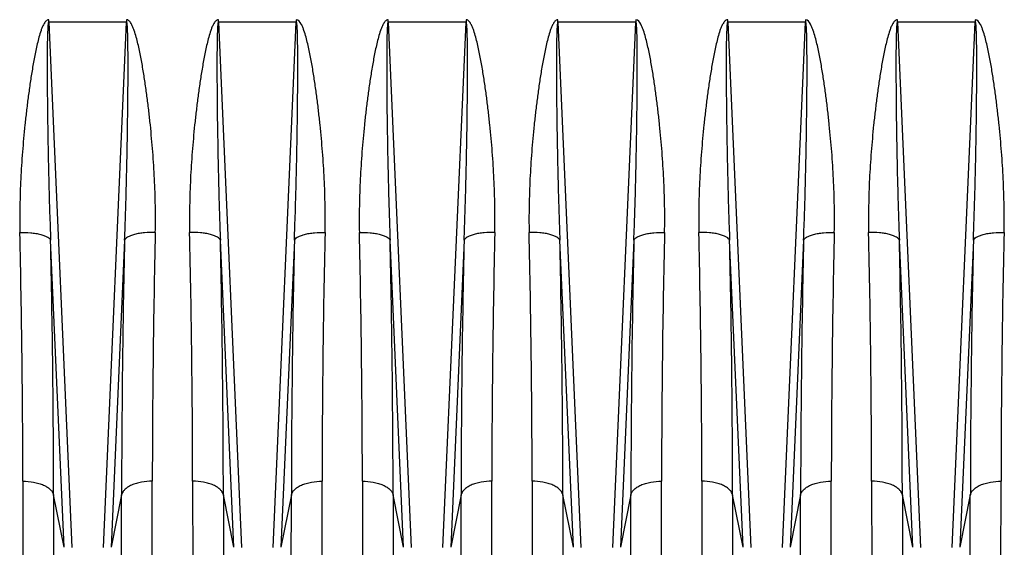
# Model space of a CAD drawing. Extents: x -1529 to 1181, y 8 to 1701.
# Tile 27 of 74: x -640 to -513, y 814 to 882. Entities that reach past the tile are written whole.
import ezdxf

# ---------------------------------------------------------------- set-up
doc = ezdxf.new("R2010")
doc.units = 0
doc.header["$LTSCALE"] = 65.395
doc.layers.get('0').update_dxf_attribs({"linetype": 'CONTINUOUS'})

msp = doc.modelspace()

# ---------------------------------------------------------------- linework, layer by layer
at = {"color": 2, "linetype": 'CONTINUOUS'}
for p, q in [((-636.61, 882.03), (-636.61, 882.33)), ((-626.53, 882.03), (-636.61, 882.03)), ((-626.53, 882.33), (-626.53, 882.03)), ((-614.61, 882.03), (-614.61, 882.33)), ((-604.53, 882.03), (-614.61, 882.03)), ((-604.53, 882.33), (-604.53, 882.03)), ((-592.61, 882.03), (-592.61, 882.33)), ((-582.53, 882.03), (-592.61, 882.03)), ((-582.53, 882.33), (-582.53, 882.03)), ((-570.61, 882.03), (-570.61, 882.33)), ((-560.53, 882.03), (-570.61, 882.03)), ((-560.53, 882.33), (-560.53, 882.03)), ((-548.61, 882.03), (-548.61, 882.33)), ((-538.53, 882.03), (-548.61, 882.03)), ((-538.53, 882.33), (-538.53, 882.03)), ((-526.61, 882.03), (-526.61, 882.33)), ((-516.53, 882.03), (-526.61, 882.03)), ((-516.53, 882.33), (-516.53, 882.03)), ((-639.96, 822.53), (-639.91, 745.63)), ((-623.23, 745.63), (-623.19, 822.53)), ((-617.96, 822.53), (-617.91, 745.63)), ((-601.23, 745.63), (-601.19, 822.53)), ((-595.96, 822.53), (-595.91, 745.63)), ((-579.23, 745.63), (-579.19, 822.53)), ((-573.96, 822.53), (-573.91, 745.63)), ((-557.23, 745.63), (-557.19, 822.53)), ((-551.96, 822.53), (-551.91, 745.63)), ((-535.23, 745.63), (-535.19, 822.53)), ((-529.96, 822.53), (-529.91, 745.63)), ((-513.23, 745.63), (-513.19, 822.53))]:
    msp.add_line(p, q, dxfattribs=at)
at = {"color": 9, "linetype": 'CONTINUOUS'}
for p, q in [((-636.61, 882.03), (-633.63, 813.94)), ((-629.52, 813.94), (-626.53, 882.03)), ((-614.61, 882.03), (-611.63, 813.94)), ((-607.52, 813.94), (-604.53, 882.03)), ((-592.61, 882.03), (-589.63, 813.94)), ((-585.52, 813.94), (-582.53, 882.03)), ((-570.61, 882.03), (-567.63, 813.94)), ((-563.52, 813.94), (-560.53, 882.03)), ((-548.61, 882.03), (-545.63, 813.94)), ((-541.52, 813.94), (-538.53, 882.03)), ((-526.61, 882.03), (-523.63, 813.94)), ((-519.52, 813.94), (-516.53, 882.03)), ((-634.62, 813.96), (-636.37, 853.74)), ((-626.78, 853.74), (-628.52, 813.96)), ((-612.62, 813.96), (-614.37, 853.74)), ((-604.78, 853.74), (-606.52, 813.96)), ((-590.62, 813.96), (-592.37, 853.74)), ((-582.78, 853.74), (-584.52, 813.96)), ((-568.62, 813.96), (-570.37, 853.74)), ((-560.78, 853.74), (-562.52, 813.96)), ((-546.62, 813.96), (-548.37, 853.74)), ((-538.78, 853.74), (-540.52, 813.96)), ((-524.62, 813.96), (-526.37, 853.74)), ((-516.78, 853.74), (-518.52, 813.96)), ((-634.62, 813.96), (-635.98, 820.74)), ((-635.98, 820.74), (-635.93, 742.21)), ((-627.17, 820.74), (-628.52, 813.96)), ((-627.21, 742.21), (-627.17, 820.74)), ((-612.62, 813.96), (-613.98, 820.74)), ((-613.98, 820.74), (-613.93, 742.21)), ((-605.17, 820.74), (-606.52, 813.96)), ((-605.21, 742.21), (-605.17, 820.74)), ((-590.62, 813.96), (-591.98, 820.74)), ((-591.98, 820.74), (-591.93, 742.21)), ((-583.17, 820.74), (-584.52, 813.96)), ((-583.21, 742.21), (-583.17, 820.74)), ((-568.62, 813.96), (-569.98, 820.74)), ((-569.98, 820.74), (-569.93, 742.21)), ((-561.17, 820.74), (-562.52, 813.96)), ((-561.21, 742.21), (-561.17, 820.74)), ((-547.98, 820.74), (-547.93, 742.21)), ((-546.62, 813.96), (-547.98, 820.74)), ((-539.17, 820.74), (-540.52, 813.96)), ((-539.21, 742.21), (-539.17, 820.74)), ((-524.62, 813.96), (-525.98, 820.74)), ((-525.98, 820.74), (-525.93, 742.21)), ((-517.17, 820.74), (-518.52, 813.96)), ((-517.21, 742.21), (-517.17, 820.74))]:
    msp.add_line(p, q, dxfattribs=at)
at = {"color": 2, "linetype": 'CONTINUOUS'}
for centre, radius, start, end in [((-2143.26, 820.44), 1503.3, 0.07953, 1.30838), ((812.58, 821.26), 1435.77, 178.66271, 179.94937), ((-2121.26, 820.44), 1503.3, 0.07953, 1.30838), ((834.58, 821.26), 1435.77, 178.66271, 179.94937), ((-2099.26, 820.44), 1503.3, 0.07953, 1.30838), ((856.58, 821.26), 1435.77, 178.66271, 179.94937), ((-2077.26, 820.44), 1503.3, 0.07953, 1.30838), ((878.58, 821.26), 1435.77, 178.66271, 179.94937), ((-2055.26, 820.44), 1503.3, 0.07953, 1.30838), ((900.58, 821.26), 1435.77, 178.66271, 179.94937), ((-2033.26, 820.44), 1503.3, 0.07953, 1.30838), ((922.58, 821.26), 1435.77, 178.66271, 179.94937)]:
    msp.add_arc(centre, radius, start, end, dxfattribs=at)
at = {"color": 9, "linetype": 'CONTINUOUS'}
for centre, radius, start, end in [((-2209.54, 818.62), 1573.56, 0.07721, 1.27881), ((875.84, 819.46), 1503.01, 178.69298, 179.95099), ((-2116.98, 819.46), 1503, 0.049, 1.30702), ((968.39, 818.62), 1573.56, 178.72119, 179.9228), ((-2165.54, 818.62), 1573.56, 0.07721, 1.27881), ((919.84, 819.46), 1503.01, 178.69298, 179.95099), ((-2072.98, 819.46), 1503, 0.049, 1.30702), ((1012.39, 818.62), 1573.56, 178.72119, 179.9228), ((-2050.98, 819.46), 1503, 0.049, 1.30702), ((1034.39, 818.62), 1573.56, 178.72119, 179.9228), ((-2028.98, 819.46), 1503, 0.049, 1.30702), ((1056.39, 818.62), 1573.56, 178.72119, 179.9228)]:
    msp.add_arc(centre, radius, start, end, dxfattribs=at)
at = {"color": 2, "linetype": 'CONTINUOUS'}
for points, knots in [([(-636.61, 882.33), (-636.69, 882.33), (-636.84, 882.28), (-637.01, 882.13), (-637.14, 881.95), (-637.3, 881.69), (-637.46, 881.35), (-637.67, 880.8), (-637.88, 880.08), (-638.1, 879.22), (-638.29, 878.34), (-638.52, 877.18), (-638.78, 875.72), (-639.05, 873.96), (-639.29, 872.2), (-639.51, 870.45), (-639.77, 868.11), (-640.03, 865.2), (-640.26, 861.7), (-640.37, 858.23), (-640.38, 855.92), (-640.35, 854.77)], [0, 0, 0, 0, 0.00794, 0.01591, 0.023876, 0.031835, 0.04773, 0.063615, 0.09535, 0.127055, 0.15873, 0.190374, 0.253568, 0.316636, 0.379571, 0.442365, 0.505012, 0.629832, 0.753974, 0.877379, 1, 1, 1, 1]), ([(-622.8, 854.77), (-622.77, 855.92), (-622.77, 858.23), (-622.89, 861.7), (-623.11, 865.2), (-623.38, 868.11), (-623.63, 870.45), (-623.85, 872.2), (-624.09, 873.96), (-624.36, 875.72), (-624.62, 877.18), (-624.85, 878.34), (-625.04, 879.22), (-625.26, 880.08), (-625.48, 880.8), (-625.69, 881.35), (-625.85, 881.69), (-626, 881.95), (-626.14, 882.13), (-626.28, 882.25), (-626.42, 882.32), (-626.49, 882.33), (-626.53, 882.33)], [0, 0, 0, 0, 0.122612, 0.246008, 0.37014, 0.49495, 0.557592, 0.620382, 0.683312, 0.746374, 0.809564, 0.841206, 0.872878, 0.90458, 0.936313, 0.952197, 0.968091, 0.976049, 0.984013, 0.991983, 0.995994, 1, 1, 1, 1]), ([(-614.61, 882.33), (-614.69, 882.33), (-614.84, 882.28), (-615.01, 882.13), (-615.14, 881.95), (-615.3, 881.69), (-615.46, 881.35), (-615.67, 880.8), (-615.88, 880.08), (-616.1, 879.22), (-616.29, 878.34), (-616.52, 877.18), (-616.78, 875.72), (-617.05, 873.96), (-617.29, 872.2), (-617.51, 870.45), (-617.77, 868.11), (-618.03, 865.2), (-618.26, 861.7), (-618.37, 858.23), (-618.38, 855.92), (-618.35, 854.77)], [0, 0, 0, 0, 0.00794, 0.01591, 0.023876, 0.031834, 0.047729, 0.063614, 0.095349, 0.127054, 0.158729, 0.190373, 0.253568, 0.316636, 0.379571, 0.442365, 0.505012, 0.629832, 0.753974, 0.877379, 1, 1, 1, 1]), ([(-600.8, 854.77), (-600.77, 855.92), (-600.77, 858.23), (-600.89, 861.7), (-601.11, 865.2), (-601.38, 868.11), (-601.63, 870.45), (-601.85, 872.2), (-602.09, 873.96), (-602.36, 875.72), (-602.62, 877.18), (-602.85, 878.34), (-603.04, 879.22), (-603.26, 880.08), (-603.48, 880.79), (-603.69, 881.36), (-603.92, 881.87), (-604.24, 882.32), (-604.53, 882.33)], [0, 0, 0, 0, 0.122776, 0.246337, 0.370635, 0.495613, 0.558339, 0.621212, 0.684227, 0.747374, 0.810649, 0.842333, 0.874047, 0.905792, 0.937568, 0.953472, 0.969388, 1, 1, 1, 1]), ([(-592.61, 882.33), (-592.69, 882.33), (-592.84, 882.28), (-593.01, 882.13), (-593.14, 881.95), (-593.3, 881.69), (-593.46, 881.35), (-593.67, 880.8), (-593.88, 880.08), (-594.1, 879.22), (-594.29, 878.34), (-594.52, 877.18), (-594.78, 875.72), (-595.05, 873.96), (-595.29, 872.2), (-595.51, 870.45), (-595.77, 868.11), (-596.03, 865.2), (-596.26, 861.7), (-596.37, 858.23), (-596.38, 855.92), (-596.35, 854.77)], [0, 0, 0, 0, 0.00794, 0.01591, 0.023876, 0.031835, 0.04773, 0.063615, 0.09535, 0.127055, 0.15873, 0.190374, 0.253568, 0.316636, 0.379571, 0.442365, 0.505012, 0.629832, 0.753974, 0.877379, 1, 1, 1, 1]), ([(-578.8, 854.77), (-578.77, 855.92), (-578.77, 858.23), (-578.89, 861.7), (-579.11, 865.2), (-579.38, 868.11), (-579.63, 870.45), (-579.85, 872.2), (-580.09, 873.96), (-580.36, 875.72), (-580.62, 877.18), (-580.85, 878.34), (-581.04, 879.22), (-581.26, 880.08), (-581.48, 880.8), (-581.69, 881.35), (-581.85, 881.69), (-582, 881.95), (-582.14, 882.13), (-582.28, 882.25), (-582.42, 882.32), (-582.49, 882.33), (-582.53, 882.33)], [0, 0, 0, 0, 0.122612, 0.246008, 0.37014, 0.49495, 0.557592, 0.620382, 0.683312, 0.746374, 0.809564, 0.841206, 0.872878, 0.90458, 0.936313, 0.952197, 0.968091, 0.976049, 0.984013, 0.991983, 0.995994, 1, 1, 1, 1]), ([(-570.61, 882.33), (-570.69, 882.33), (-570.84, 882.28), (-571.01, 882.13), (-571.14, 881.95), (-571.3, 881.69), (-571.46, 881.35), (-571.67, 880.8), (-571.88, 880.08), (-572.1, 879.22), (-572.29, 878.34), (-572.52, 877.18), (-572.78, 875.72), (-573.05, 873.96), (-573.29, 872.2), (-573.51, 870.45), (-573.77, 868.11), (-574.03, 865.2), (-574.26, 861.7), (-574.37, 858.23), (-574.38, 855.92), (-574.35, 854.77)], [0, 0, 0, 0, 0.00794, 0.01591, 0.023876, 0.031834, 0.047729, 0.063614, 0.095349, 0.127054, 0.158729, 0.190373, 0.253568, 0.316636, 0.379571, 0.442365, 0.505012, 0.629832, 0.753974, 0.877379, 1, 1, 1, 1]), ([(-556.8, 854.77), (-556.77, 855.92), (-556.77, 858.23), (-556.89, 861.7), (-557.11, 865.2), (-557.38, 868.11), (-557.63, 870.45), (-557.85, 872.2), (-558.09, 873.96), (-558.36, 875.72), (-558.62, 877.18), (-558.85, 878.34), (-559.04, 879.22), (-559.26, 880.08), (-559.48, 880.79), (-559.69, 881.36), (-559.92, 881.87), (-560.24, 882.32), (-560.53, 882.33)], [0, 0, 0, 0, 0.122776, 0.246337, 0.370635, 0.495613, 0.558339, 0.621212, 0.684227, 0.747374, 0.810649, 0.842333, 0.874047, 0.905792, 0.937568, 0.953472, 0.969388, 1, 1, 1, 1]), ([(-548.61, 882.33), (-548.69, 882.33), (-548.84, 882.28), (-549.01, 882.13), (-549.14, 881.95), (-549.3, 881.69), (-549.46, 881.35), (-549.67, 880.8), (-549.88, 880.08), (-550.1, 879.22), (-550.29, 878.34), (-550.52, 877.18), (-550.78, 875.72), (-551.05, 873.96), (-551.29, 872.2), (-551.51, 870.45), (-551.77, 868.11), (-552.03, 865.2), (-552.26, 861.7), (-552.37, 858.23), (-552.38, 855.92), (-552.35, 854.77)], [0, 0, 0, 0, 0.00794, 0.01591, 0.023876, 0.031834, 0.047729, 0.063614, 0.095349, 0.127054, 0.158729, 0.190373, 0.253568, 0.316636, 0.379571, 0.442365, 0.505012, 0.629832, 0.753974, 0.877379, 1, 1, 1, 1]), ([(-534.8, 854.77), (-534.77, 855.92), (-534.77, 858.23), (-534.89, 861.7), (-535.11, 865.2), (-535.38, 868.11), (-535.63, 870.45), (-535.85, 872.2), (-536.09, 873.96), (-536.36, 875.72), (-536.62, 877.18), (-536.85, 878.34), (-537.04, 879.22), (-537.26, 880.08), (-537.48, 880.79), (-537.69, 881.36), (-537.92, 881.87), (-538.24, 882.32), (-538.53, 882.33)], [0, 0, 0, 0, 0.122776, 0.246337, 0.370635, 0.495613, 0.558339, 0.621212, 0.684227, 0.747374, 0.810649, 0.842333, 0.874047, 0.905792, 0.937568, 0.953472, 0.969388, 1, 1, 1, 1]), ([(-526.61, 882.33), (-526.69, 882.33), (-526.84, 882.28), (-527.01, 882.13), (-527.14, 881.95), (-527.3, 881.69), (-527.46, 881.35), (-527.67, 880.8), (-527.88, 880.08), (-528.1, 879.22), (-528.29, 878.34), (-528.52, 877.18), (-528.78, 875.72), (-529.05, 873.96), (-529.29, 872.2), (-529.51, 870.45), (-529.77, 868.11), (-530.03, 865.2), (-530.26, 861.7), (-530.37, 858.23), (-530.38, 855.92), (-530.35, 854.77)], [0, 0, 0, 0, 0.00794, 0.01591, 0.023876, 0.031834, 0.047729, 0.063614, 0.095349, 0.127054, 0.158729, 0.190373, 0.253568, 0.316636, 0.379571, 0.442365, 0.505012, 0.629832, 0.753974, 0.877379, 1, 1, 1, 1]), ([(-512.8, 854.77), (-512.77, 855.92), (-512.77, 858.23), (-512.89, 861.7), (-513.11, 865.2), (-513.38, 868.11), (-513.63, 870.45), (-513.85, 872.2), (-514.09, 873.96), (-514.36, 875.72), (-514.62, 877.18), (-514.85, 878.34), (-515.04, 879.22), (-515.26, 880.08), (-515.48, 880.79), (-515.69, 881.36), (-515.92, 881.87), (-516.24, 882.32), (-516.53, 882.33)], [0, 0, 0, 0, 0.122776, 0.246337, 0.370635, 0.495613, 0.558339, 0.621212, 0.684227, 0.747374, 0.810649, 0.842333, 0.874047, 0.905792, 0.937568, 0.953472, 0.969388, 1, 1, 1, 1])]:
    msp.add_open_spline(points, degree=3, knots=knots, dxfattribs=at)
at = {"color": 9, "linetype": 'CONTINUOUS'}
for points, knots in [([(-636.61, 882.03), (-636.62, 882.03), (-636.65, 882), (-636.66, 881.95), (-636.68, 881.87), (-636.7, 881.75), (-636.71, 881.59), (-636.73, 881.39), (-636.74, 881.18), (-636.75, 880.9), (-636.77, 880.54), (-636.78, 880.1), (-636.79, 879.66), (-636.8, 879.22), (-636.8, 878.63), (-636.81, 877.89), (-636.81, 877), (-636.81, 876.1), (-636.81, 874.91), (-636.8, 873.42), (-636.79, 871.63), (-636.77, 869.84), (-636.74, 868.04), (-636.71, 866.25), (-636.67, 863.86), (-636.6, 860.88), (-636.5, 857.31), (-636.41, 854.93), (-636.37, 853.74)], [0, 0, 0, 0, 0.001153, 0.003305, 0.006102, 0.009279, 0.016133, 0.023349, 0.030754, 0.038278, 0.053532, 0.068955, 0.084481, 0.100074, 0.115717, 0.147102, 0.178577, 0.210108, 0.241679, 0.304896, 0.368168, 0.431466, 0.494769, 0.558063, 0.621337, 0.747785, 0.874036, 1, 1, 1, 1]), ([(-626.78, 853.74), (-626.73, 854.93), (-626.65, 857.31), (-626.54, 860.88), (-626.48, 863.86), (-626.43, 866.25), (-626.4, 868.04), (-626.38, 869.84), (-626.36, 871.63), (-626.34, 873.42), (-626.33, 874.91), (-626.33, 876.1), (-626.33, 877), (-626.34, 877.89), (-626.34, 878.63), (-626.35, 879.22), (-626.36, 879.66), (-626.36, 880.1), (-626.38, 880.54), (-626.39, 880.9), (-626.4, 881.18), (-626.42, 881.39), (-626.43, 881.59), (-626.45, 881.75), (-626.46, 881.87), (-626.48, 881.95), (-626.5, 882), (-626.52, 882.03), (-626.53, 882.03)], [0, 0, 0, 0, 0.125964, 0.252215, 0.378662, 0.441936, 0.50523, 0.568533, 0.63183, 0.695103, 0.758319, 0.78989, 0.821422, 0.852896, 0.884281, 0.899924, 0.915518, 0.931043, 0.946466, 0.96172, 0.969244, 0.976649, 0.983866, 0.99072, 0.993897, 0.996695, 0.998847, 1, 1, 1, 1]), ([(-614.61, 882.03), (-614.62, 882.03), (-614.65, 882), (-614.66, 881.95), (-614.68, 881.87), (-614.7, 881.75), (-614.71, 881.59), (-614.73, 881.39), (-614.74, 881.18), (-614.75, 880.9), (-614.77, 880.54), (-614.78, 880.1), (-614.79, 879.66), (-614.8, 879.22), (-614.8, 878.63), (-614.81, 877.89), (-614.81, 877), (-614.81, 876.1), (-614.81, 874.91), (-614.8, 873.42), (-614.79, 871.63), (-614.77, 869.84), (-614.74, 868.04), (-614.71, 866.25), (-614.67, 863.86), (-614.6, 860.88), (-614.5, 857.31), (-614.41, 854.93), (-614.37, 853.74)], [0, 0, 0, 0, 0.001153, 0.003306, 0.006103, 0.009281, 0.016135, 0.023351, 0.030757, 0.038281, 0.053535, 0.068958, 0.084483, 0.100077, 0.11572, 0.147105, 0.178579, 0.210111, 0.241682, 0.304898, 0.368171, 0.431468, 0.494771, 0.558065, 0.621338, 0.747786, 0.874036, 1, 1, 1, 1]), ([(-604.78, 853.74), (-604.73, 854.93), (-604.65, 857.31), (-604.54, 860.88), (-604.48, 863.86), (-604.43, 866.25), (-604.4, 868.04), (-604.38, 869.84), (-604.36, 871.63), (-604.34, 873.42), (-604.33, 874.91), (-604.33, 876.1), (-604.33, 877), (-604.34, 877.89), (-604.34, 878.63), (-604.35, 879.22), (-604.36, 879.66), (-604.36, 880.1), (-604.38, 880.54), (-604.39, 880.9), (-604.4, 881.18), (-604.42, 881.39), (-604.43, 881.59), (-604.45, 881.75), (-604.46, 881.87), (-604.48, 881.95), (-604.5, 882), (-604.52, 882.03), (-604.53, 882.03)], [0, 0, 0, 0, 0.125964, 0.252214, 0.378662, 0.441936, 0.505229, 0.568532, 0.63183, 0.695103, 0.758319, 0.78989, 0.821422, 0.852896, 0.884281, 0.899924, 0.915518, 0.931043, 0.946466, 0.961721, 0.969245, 0.97665, 0.983866, 0.99072, 0.993897, 0.996695, 0.998847, 1, 1, 1, 1]), ([(-592.61, 882.03), (-592.62, 882.03), (-592.65, 882), (-592.66, 881.95), (-592.68, 881.87), (-592.7, 881.75), (-592.71, 881.59), (-592.73, 881.39), (-592.74, 881.18), (-592.75, 880.9), (-592.77, 880.54), (-592.78, 880.1), (-592.79, 879.66), (-592.8, 879.22), (-592.8, 878.63), (-592.81, 877.89), (-592.81, 877), (-592.81, 876.1), (-592.81, 874.91), (-592.8, 873.42), (-592.79, 871.63), (-592.77, 869.84), (-592.74, 868.04), (-592.71, 866.25), (-592.67, 863.86), (-592.6, 860.88), (-592.5, 857.31), (-592.41, 854.93), (-592.37, 853.74)], [0, 0, 0, 0, 0.001153, 0.003305, 0.006102, 0.009279, 0.016133, 0.023349, 0.030754, 0.038278, 0.053532, 0.068955, 0.084481, 0.100074, 0.115717, 0.147102, 0.178577, 0.210108, 0.241679, 0.304896, 0.368168, 0.431466, 0.494769, 0.558063, 0.621337, 0.747785, 0.874036, 1, 1, 1, 1]), ([(-582.78, 853.74), (-582.73, 854.93), (-582.65, 857.31), (-582.54, 860.88), (-582.48, 863.86), (-582.43, 866.25), (-582.4, 868.04), (-582.38, 869.84), (-582.36, 871.63), (-582.34, 873.42), (-582.33, 874.91), (-582.33, 876.1), (-582.33, 877), (-582.34, 877.89), (-582.34, 878.63), (-582.35, 879.22), (-582.36, 879.66), (-582.36, 880.1), (-582.38, 880.54), (-582.39, 880.9), (-582.4, 881.18), (-582.42, 881.39), (-582.43, 881.59), (-582.45, 881.75), (-582.46, 881.87), (-582.48, 881.95), (-582.5, 882), (-582.52, 882.03), (-582.53, 882.03)], [0, 0, 0, 0, 0.125964, 0.252215, 0.378662, 0.441936, 0.50523, 0.568533, 0.63183, 0.695103, 0.758319, 0.78989, 0.821422, 0.852896, 0.884281, 0.899924, 0.915518, 0.931043, 0.946466, 0.96172, 0.969244, 0.976649, 0.983866, 0.99072, 0.993897, 0.996695, 0.998847, 1, 1, 1, 1]), ([(-570.61, 882.03), (-570.62, 882.03), (-570.65, 882), (-570.66, 881.95), (-570.68, 881.87), (-570.7, 881.75), (-570.71, 881.59), (-570.73, 881.39), (-570.74, 881.18), (-570.75, 880.9), (-570.77, 880.54), (-570.78, 880.1), (-570.79, 879.66), (-570.8, 879.22), (-570.8, 878.63), (-570.81, 877.89), (-570.81, 877), (-570.81, 876.1), (-570.81, 874.91), (-570.8, 873.42), (-570.79, 871.63), (-570.77, 869.84), (-570.74, 868.04), (-570.71, 866.25), (-570.67, 863.86), (-570.6, 860.88), (-570.5, 857.31), (-570.41, 854.93), (-570.37, 853.74)], [0, 0, 0, 0, 0.001153, 0.003306, 0.006103, 0.009281, 0.016135, 0.023351, 0.030757, 0.038281, 0.053535, 0.068958, 0.084483, 0.100077, 0.11572, 0.147105, 0.178579, 0.210111, 0.241682, 0.304898, 0.368171, 0.431468, 0.494771, 0.558065, 0.621338, 0.747786, 0.874036, 1, 1, 1, 1]), ([(-560.78, 853.74), (-560.73, 854.93), (-560.65, 857.31), (-560.54, 860.88), (-560.48, 863.86), (-560.43, 866.25), (-560.4, 868.04), (-560.38, 869.84), (-560.36, 871.63), (-560.34, 873.42), (-560.33, 874.91), (-560.33, 876.1), (-560.33, 877), (-560.34, 877.89), (-560.34, 878.63), (-560.35, 879.22), (-560.36, 879.66), (-560.36, 880.1), (-560.38, 880.54), (-560.39, 880.9), (-560.4, 881.18), (-560.42, 881.39), (-560.43, 881.59), (-560.45, 881.75), (-560.46, 881.87), (-560.48, 881.95), (-560.5, 882), (-560.52, 882.03), (-560.53, 882.03)], [0, 0, 0, 0, 0.125964, 0.252214, 0.378662, 0.441936, 0.505229, 0.568532, 0.63183, 0.695103, 0.758319, 0.78989, 0.821422, 0.852896, 0.884281, 0.899924, 0.915518, 0.931043, 0.946466, 0.961721, 0.969245, 0.97665, 0.983866, 0.99072, 0.993897, 0.996695, 0.998847, 1, 1, 1, 1]), ([(-548.61, 882.03), (-548.62, 882.03), (-548.65, 882), (-548.66, 881.95), (-548.68, 881.87), (-548.7, 881.75), (-548.71, 881.59), (-548.73, 881.39), (-548.74, 881.18), (-548.75, 880.9), (-548.77, 880.54), (-548.78, 880.1), (-548.79, 879.66), (-548.8, 879.22), (-548.8, 878.63), (-548.81, 877.89), (-548.81, 877), (-548.81, 876.1), (-548.81, 874.91), (-548.8, 873.42), (-548.79, 871.63), (-548.77, 869.84), (-548.74, 868.04), (-548.71, 866.25), (-548.67, 863.86), (-548.6, 860.88), (-548.5, 857.31), (-548.41, 854.93), (-548.37, 853.74)], [0, 0, 0, 0, 0.001153, 0.003306, 0.006103, 0.009281, 0.016135, 0.023351, 0.030757, 0.038281, 0.053535, 0.068958, 0.084483, 0.100077, 0.11572, 0.147105, 0.178579, 0.210111, 0.241682, 0.304898, 0.368171, 0.431468, 0.494771, 0.558065, 0.621338, 0.747786, 0.874036, 1, 1, 1, 1]), ([(-538.78, 853.74), (-538.73, 854.93), (-538.65, 857.31), (-538.54, 860.88), (-538.48, 863.86), (-538.43, 866.25), (-538.4, 868.04), (-538.38, 869.84), (-538.36, 871.63), (-538.34, 873.42), (-538.33, 874.91), (-538.33, 876.1), (-538.33, 877), (-538.34, 877.89), (-538.34, 878.63), (-538.35, 879.22), (-538.36, 879.66), (-538.36, 880.1), (-538.38, 880.54), (-538.39, 880.9), (-538.4, 881.18), (-538.42, 881.39), (-538.43, 881.59), (-538.45, 881.75), (-538.46, 881.87), (-538.48, 881.95), (-538.5, 882), (-538.52, 882.03), (-538.53, 882.03)], [0, 0, 0, 0, 0.125964, 0.252214, 0.378662, 0.441936, 0.505229, 0.568532, 0.63183, 0.695103, 0.758319, 0.78989, 0.821422, 0.852896, 0.884281, 0.899924, 0.915518, 0.931043, 0.946466, 0.961721, 0.969245, 0.97665, 0.983866, 0.99072, 0.993897, 0.996695, 0.998847, 1, 1, 1, 1]), ([(-526.61, 882.03), (-526.62, 882.03), (-526.65, 882), (-526.66, 881.95), (-526.68, 881.87), (-526.7, 881.75), (-526.71, 881.59), (-526.73, 881.39), (-526.74, 881.18), (-526.75, 880.9), (-526.77, 880.54), (-526.78, 880.1), (-526.79, 879.66), (-526.8, 879.22), (-526.8, 878.63), (-526.81, 877.89), (-526.81, 877), (-526.81, 876.1), (-526.81, 874.91), (-526.8, 873.42), (-526.79, 871.63), (-526.77, 869.84), (-526.74, 868.04), (-526.71, 866.25), (-526.67, 863.86), (-526.6, 860.88), (-526.5, 857.31), (-526.41, 854.93), (-526.37, 853.74)], [0, 0, 0, 0, 0.001153, 0.003306, 0.006103, 0.009281, 0.016135, 0.023351, 0.030757, 0.038281, 0.053535, 0.068958, 0.084483, 0.100077, 0.11572, 0.147105, 0.178579, 0.210111, 0.241682, 0.304898, 0.368171, 0.431468, 0.494771, 0.558065, 0.621338, 0.747786, 0.874036, 1, 1, 1, 1]), ([(-516.78, 853.74), (-516.73, 854.93), (-516.65, 857.31), (-516.54, 860.88), (-516.48, 863.86), (-516.43, 866.25), (-516.4, 868.04), (-516.38, 869.84), (-516.36, 871.63), (-516.34, 873.42), (-516.33, 874.91), (-516.33, 876.1), (-516.33, 877), (-516.34, 877.89), (-516.34, 878.63), (-516.35, 879.22), (-516.36, 879.66), (-516.36, 880.1), (-516.38, 880.54), (-516.39, 880.9), (-516.4, 881.18), (-516.42, 881.39), (-516.43, 881.59), (-516.45, 881.75), (-516.46, 881.87), (-516.48, 881.95), (-516.5, 882), (-516.52, 882.03), (-516.53, 882.03)], [0, 0, 0, 0, 0.125964, 0.252214, 0.378662, 0.441936, 0.505229, 0.568532, 0.63183, 0.695103, 0.758319, 0.78989, 0.821422, 0.852896, 0.884281, 0.899924, 0.915518, 0.931043, 0.946466, 0.961721, 0.969245, 0.97665, 0.983866, 0.99072, 0.993897, 0.996695, 0.998847, 1, 1, 1, 1]), ([(-640.35, 854.77), (-639.88, 854.77), (-639.19, 854.75), (-638.29, 854.64), (-637.68, 854.52), (-637.17, 854.36), (-636.77, 854.18), (-636.5, 853.98), (-636.39, 853.82), (-636.37, 853.74)], [0, 0, 0, 0, 0.328266, 0.489383, 0.637271, 0.764297, 0.866623, 0.943386, 1, 1, 1, 1]), ([(-622.8, 854.77), (-623.26, 854.77), (-623.95, 854.75), (-624.85, 854.64), (-625.46, 854.52), (-625.97, 854.36), (-626.37, 854.18), (-626.64, 853.98), (-626.75, 853.82), (-626.78, 853.74)], [0, 0, 0, 0, 0.327389, 0.488351, 0.636288, 0.763533, 0.86615, 0.943183, 1, 1, 1, 1]), ([(-614.37, 853.74), (-614.39, 853.82), (-614.5, 853.98), (-614.78, 854.18), (-615.17, 854.36), (-615.69, 854.52), (-616.29, 854.64), (-617.19, 854.75), (-617.88, 854.77), (-618.35, 854.77)], [0, 0, 0, 0, 0.056817, 0.13385, 0.236467, 0.363712, 0.511649, 0.672611, 1, 1, 1, 1]), ([(-604.78, 853.74), (-604.75, 853.82), (-604.64, 853.98), (-604.37, 854.18), (-603.97, 854.36), (-603.46, 854.52), (-602.85, 854.64), (-601.95, 854.75), (-601.26, 854.77), (-600.8, 854.77)], [0, 0, 0, 0, 0.056816, 0.13385, 0.236466, 0.363711, 0.511648, 0.672611, 1, 1, 1, 1]), ([(-596.35, 854.77), (-595.88, 854.77), (-595.19, 854.75), (-594.29, 854.64), (-593.68, 854.52), (-593.17, 854.36), (-592.77, 854.18), (-592.5, 853.98), (-592.39, 853.82), (-592.37, 853.74)], [0, 0, 0, 0, 0.328266, 0.489383, 0.637271, 0.764297, 0.866623, 0.943386, 1, 1, 1, 1]), ([(-578.8, 854.77), (-579.26, 854.77), (-579.95, 854.75), (-580.85, 854.64), (-581.46, 854.52), (-581.97, 854.36), (-582.37, 854.18), (-582.64, 853.98), (-582.75, 853.82), (-582.78, 853.74)], [0, 0, 0, 0, 0.327389, 0.488351, 0.636288, 0.763533, 0.86615, 0.943183, 1, 1, 1, 1]), ([(-570.37, 853.74), (-570.39, 853.82), (-570.5, 853.98), (-570.78, 854.18), (-571.17, 854.36), (-571.69, 854.52), (-572.29, 854.64), (-573.19, 854.75), (-573.88, 854.77), (-574.35, 854.77)], [0, 0, 0, 0, 0.056817, 0.13385, 0.236467, 0.363712, 0.511649, 0.672611, 1, 1, 1, 1]), ([(-560.78, 853.74), (-560.75, 853.82), (-560.64, 853.98), (-560.37, 854.18), (-559.97, 854.36), (-559.46, 854.52), (-558.85, 854.64), (-557.95, 854.75), (-557.26, 854.77), (-556.8, 854.77)], [0, 0, 0, 0, 0.056816, 0.13385, 0.236466, 0.363711, 0.511648, 0.672611, 1, 1, 1, 1]), ([(-548.37, 853.74), (-548.39, 853.82), (-548.5, 853.98), (-548.78, 854.18), (-549.17, 854.36), (-549.69, 854.52), (-550.29, 854.64), (-551.19, 854.75), (-551.88, 854.77), (-552.35, 854.77)], [0, 0, 0, 0, 0.056817, 0.13385, 0.236467, 0.363712, 0.511649, 0.672611, 1, 1, 1, 1]), ([(-538.78, 853.74), (-538.75, 853.82), (-538.64, 853.98), (-538.37, 854.18), (-537.97, 854.36), (-537.46, 854.52), (-536.85, 854.64), (-535.95, 854.75), (-535.26, 854.77), (-534.8, 854.77)], [0, 0, 0, 0, 0.056816, 0.13385, 0.236466, 0.363711, 0.511648, 0.672611, 1, 1, 1, 1]), ([(-526.37, 853.74), (-526.39, 853.82), (-526.5, 853.98), (-526.78, 854.18), (-527.17, 854.36), (-527.69, 854.52), (-528.29, 854.64), (-529.19, 854.75), (-529.88, 854.77), (-530.35, 854.77)], [0, 0, 0, 0, 0.056817, 0.13385, 0.236467, 0.363712, 0.511649, 0.672611, 1, 1, 1, 1]), ([(-516.78, 853.74), (-516.75, 853.82), (-516.64, 853.98), (-516.37, 854.18), (-515.97, 854.36), (-515.46, 854.52), (-514.85, 854.64), (-513.95, 854.75), (-513.26, 854.77), (-512.8, 854.77)], [0, 0, 0, 0, 0.056816, 0.13385, 0.236466, 0.363711, 0.511648, 0.672611, 1, 1, 1, 1]), ([(-639.96, 822.53), (-639.49, 822.53), (-638.79, 822.47), (-637.9, 822.26), (-637.29, 822.04), (-636.77, 821.76), (-636.37, 821.45), (-636.1, 821.11), (-636, 820.86), (-635.98, 820.74)], [0, 0, 0, 0, 0.301509, 0.452238, 0.593998, 0.720969, 0.83043, 0.922109, 1, 1, 1, 1]), ([(-623.19, 822.53), (-623.65, 822.53), (-624.35, 822.47), (-625.25, 822.26), (-625.86, 822.04), (-626.37, 821.76), (-626.77, 821.45), (-627.05, 821.11), (-627.14, 820.86), (-627.17, 820.74)], [0, 0, 0, 0, 0.301608, 0.452356, 0.594114, 0.721065, 0.830495, 0.922141, 1, 1, 1, 1]), ([(-613.98, 820.74), (-614, 820.86), (-614.1, 821.11), (-614.37, 821.45), (-614.77, 821.76), (-615.29, 822.04), (-615.9, 822.26), (-616.79, 822.47), (-617.49, 822.53), (-617.96, 822.53)], [0, 0, 0, 0, 0.077859, 0.169505, 0.278935, 0.405886, 0.547644, 0.698392, 1, 1, 1, 1]), ([(-605.17, 820.74), (-605.14, 820.86), (-605.05, 821.11), (-604.77, 821.45), (-604.37, 821.76), (-603.86, 822.04), (-603.25, 822.26), (-602.35, 822.47), (-601.65, 822.53), (-601.19, 822.53)], [0, 0, 0, 0, 0.077891, 0.16957, 0.279031, 0.406002, 0.547762, 0.698491, 1, 1, 1, 1]), ([(-595.96, 822.53), (-595.49, 822.53), (-594.79, 822.47), (-593.9, 822.26), (-593.29, 822.04), (-592.77, 821.76), (-592.37, 821.45), (-592.1, 821.11), (-592, 820.86), (-591.98, 820.74)], [0, 0, 0, 0, 0.301509, 0.452238, 0.593998, 0.720969, 0.83043, 0.922109, 1, 1, 1, 1]), ([(-579.19, 822.53), (-579.65, 822.53), (-580.35, 822.47), (-581.25, 822.26), (-581.86, 822.04), (-582.37, 821.76), (-582.77, 821.45), (-583.05, 821.11), (-583.14, 820.86), (-583.17, 820.74)], [0, 0, 0, 0, 0.301608, 0.452356, 0.594114, 0.721065, 0.830495, 0.922141, 1, 1, 1, 1]), ([(-569.98, 820.74), (-570, 820.86), (-570.1, 821.11), (-570.37, 821.45), (-570.77, 821.76), (-571.29, 822.04), (-571.9, 822.26), (-572.79, 822.47), (-573.49, 822.53), (-573.96, 822.53)], [0, 0, 0, 0, 0.077859, 0.169505, 0.278935, 0.405886, 0.547644, 0.698392, 1, 1, 1, 1]), ([(-561.17, 820.74), (-561.14, 820.86), (-561.05, 821.11), (-560.77, 821.45), (-560.37, 821.76), (-559.86, 822.04), (-559.25, 822.26), (-558.35, 822.47), (-557.65, 822.53), (-557.19, 822.53)], [0, 0, 0, 0, 0.077891, 0.16957, 0.279031, 0.406002, 0.547762, 0.698491, 1, 1, 1, 1]), ([(-547.98, 820.74), (-548, 820.86), (-548.1, 821.11), (-548.37, 821.45), (-548.77, 821.76), (-549.29, 822.04), (-549.9, 822.26), (-550.79, 822.47), (-551.49, 822.53), (-551.96, 822.53)], [0, 0, 0, 0, 0.077859, 0.169505, 0.278935, 0.405886, 0.547644, 0.698392, 1, 1, 1, 1]), ([(-539.17, 820.74), (-539.14, 820.86), (-539.05, 821.11), (-538.77, 821.45), (-538.37, 821.76), (-537.86, 822.04), (-537.25, 822.26), (-536.35, 822.47), (-535.65, 822.53), (-535.19, 822.53)], [0, 0, 0, 0, 0.077891, 0.16957, 0.279031, 0.406002, 0.547762, 0.698491, 1, 1, 1, 1]), ([(-525.98, 820.74), (-526, 820.86), (-526.1, 821.11), (-526.37, 821.45), (-526.77, 821.76), (-527.29, 822.04), (-527.9, 822.26), (-528.79, 822.47), (-529.49, 822.53), (-529.96, 822.53)], [0, 0, 0, 0, 0.077859, 0.169505, 0.278935, 0.405886, 0.547644, 0.698392, 1, 1, 1, 1]), ([(-517.17, 820.74), (-517.14, 820.86), (-517.05, 821.11), (-516.77, 821.45), (-516.37, 821.76), (-515.86, 822.04), (-515.25, 822.26), (-514.35, 822.47), (-513.65, 822.53), (-513.19, 822.53)], [0, 0, 0, 0, 0.077891, 0.16957, 0.279031, 0.406002, 0.547762, 0.698491, 1, 1, 1, 1])]:
    msp.add_open_spline(points, degree=3, knots=knots, dxfattribs=at)

doc.saveas('drawing.dxf')
